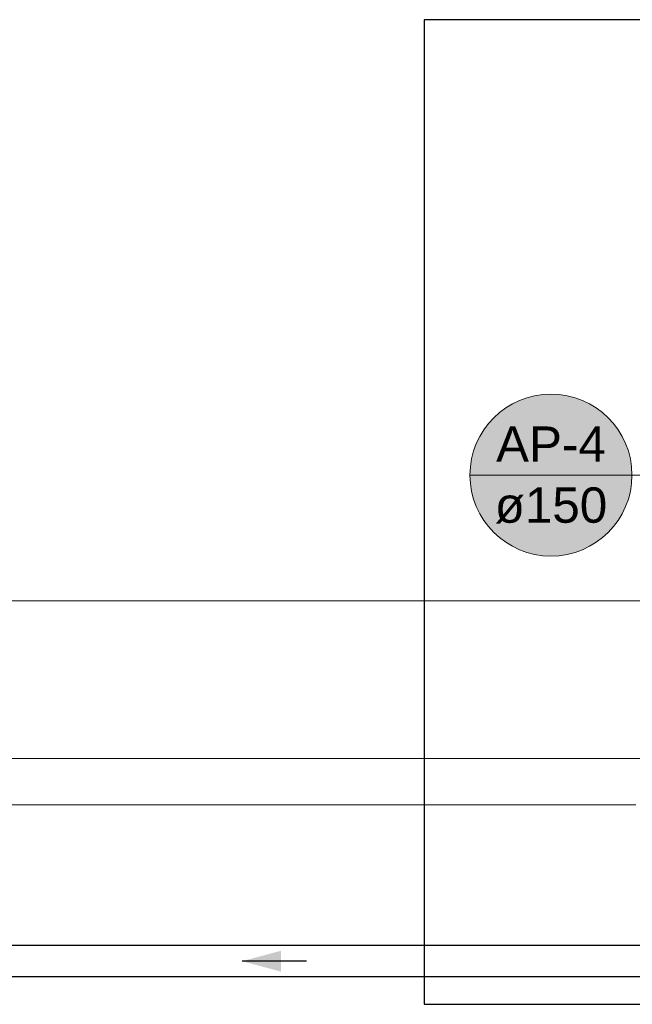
# Model space of a CAD drawing. Header units: millimetres. Extents: x -261 to 187, y -214 to 106.
# Tile 3 of 256: x -214.05 to -212.14, y -210.71 to -207.64. Entities that reach past the tile are written whole.
import ezdxf

# ---------------------------------------------------------------- set-up
doc = ezdxf.new("R2010")
doc.units = ezdxf.units.MM
doc.header["$LTSCALE"] = 0.005
doc.header["$MEASUREMENT"] = 0
doc.linetypes.add('NULL', pattern=[0])
for name, color, linetype, lineweight in [('AP-Condutos', 4, 'Continuous', 25), ('AP-Indicação coluna', 5, 'Continuous', 13), ('AP-Sentido conduto', 9, 'Continuous', 30), ('DI-Detalhes', 1, 'Continuous', 30), ('IFC-Cobertura-Contorno', 253, 'Continuous', 5), ('IFC-Parede-Contorno', 9, 'Continuous', 5)]:
    doc.layers.add(name, color=color, linetype=linetype, lineweight=lineweight)
doc.styles.add('Arial', font='arial.ttf')

msp = doc.modelspace()

# ---------------------------------------------------------------- hatches: boundary and pattern name
at = {"layer": 'AP-Indicação coluna', "linetype": 'Continuous'}
msp.add_hatch(color=161, dxfattribs=at).paths.add_polyline_path([(-212.1452, -209.0613), (-212.1462, -209.0393), (-212.149, -209.0175), (-212.1538, -208.9961), (-212.1604, -208.9751), (-212.1688, -208.9548), (-212.179, -208.9353), (-212.1908, -208.9167), (-212.2042, -208.8993), (-212.2191, -208.8831), (-212.2353, -208.8682), (-212.2527, -208.8548), (-212.2713, -208.843), (-212.2908, -208.8328), (-212.3111, -208.8244), (-212.3321, -208.8178), (-212.3535, -208.813), (-212.3753, -208.8102), (-212.3973, -208.8092), (-212.4193, -208.8102), (-212.4411, -208.813), (-212.4626, -208.8178), (-212.4835, -208.8244), (-212.5039, -208.8328), (-212.5234, -208.843), (-212.5419, -208.8548), (-212.5594, -208.8682), (-212.5756, -208.8831), (-212.5904, -208.8993), (-212.6038, -208.9167), (-212.6156, -208.9353), (-212.6258, -208.9548), (-212.6342, -208.9751), (-212.6408, -208.9961), (-212.6456, -209.0175), (-212.6485, -209.0393), (-212.6494, -209.0613), (-212.6485, -209.0833), (-212.6456, -209.1051), (-212.6408, -209.1266), (-212.6342, -209.1475), (-212.6258, -209.1679), (-212.6156, -209.1874), (-212.6038, -209.2059), (-212.5904, -209.2234), (-212.5756, -209.2396), (-212.5594, -209.2544), (-212.5419, -209.2678), (-212.5234, -209.2796), (-212.5039, -209.2898), (-212.4835, -209.2982), (-212.4626, -209.3048), (-212.4411, -209.3096), (-212.4193, -209.3125), (-212.3973, -209.3134), (-212.3753, -209.3125), (-212.3535, -209.3096), (-212.3321, -209.3048), (-212.3111, -209.2982), (-212.2908, -209.2898), (-212.2713, -209.2796), (-212.2527, -209.2678), (-212.2353, -209.2544), (-212.2191, -209.2396), (-212.2042, -209.2234), (-212.1908, -209.2059), (-212.179, -209.1874), (-212.1688, -209.1679), (-212.1604, -209.1475), (-212.1538, -209.1266), (-212.149, -209.1051), (-212.1462, -209.0833)])
at = {"layer": 'AP-Sentido conduto', "linetype": 'Continuous'}
msp.add_hatch(color=7, dxfattribs=at).paths.add_polyline_path([(-213.3585, -210.5741), (-213.2378, -210.6065), (-213.2378, -210.5418)])

# ---------------------------------------------------------------- linework, layer by layer
at = {"layer": 'AP-Condutos'}
for p, q in [((-211.5413, -210.5251), (-215.0384, -210.5251)), ((-211.5413, -210.6231), (-215.0417, -210.6231))]:
    msp.add_line(p, q, dxfattribs=at)
at = {"layer": 'AP-Indicação coluna'}
for p, q in [((-212.6494, -209.0613), (-212.1452, -209.0613)), ((-212.1452, -209.0617), (-211.3576, -209.0631))]:
    msp.add_line(p, q, dxfattribs=at)
msp.add_circle((-212.3973, -209.0613), 0.2521, dxfattribs=at)
msp.add_circle((-212.3973, -209.0613), 0.2521, dxfattribs=at)
at = {"layer": 'AP-Sentido conduto'}
msp.add_lwpolyline([(-213.1585, -210.5741), (-213.3585, -210.5741)], dxfattribs=at)
at = {"layer": 'DI-Detalhes'}
msp.add_lwpolyline([(-212.7924, -210.7083), (-210.1932, -210.7083), (-210.1932, -207.6441), (-212.7924, -207.6441), (-212.7924, -210.7083)], dxfattribs=at)
at = {"layer": 'IFC-Cobertura-Contorno', "lineweight": 5}
msp.add_line((-217.4888, -210.0876), (-212.1331, -210.0876), dxfattribs=at)
at = {"layer": 'IFC-Parede-Contorno', "lineweight": 5}
for p, q in [((-215.3379, -209.4529), (-213.9157, -209.4529)), ((-213.9157, -209.4529), (-211.9055, -209.4529)), ((-215.3379, -209.9429), (-213.9157, -209.9429)), ((-213.9157, -209.9429), (-211.9055, -209.9429))]:
    msp.add_line(p, q, dxfattribs=at)

# ---------------------------------------------------------------- texts
at = {"layer": 'AP-Indicação coluna', "linetype": 'NULL', "char_height": 0.11, "attachment_point": 8, "line_spacing_factor": 0.6, "style": 'Arial'}
for s, insert, width in [('AP-4', (-212.3973, -209.02), 0.683308), ('ø150', (-212.3973, -209.2126), 0.700412)]:
    msp.add_mtext(s, dxfattribs=dict(at, insert=insert, width=width))

doc.saveas('drawing.dxf')
